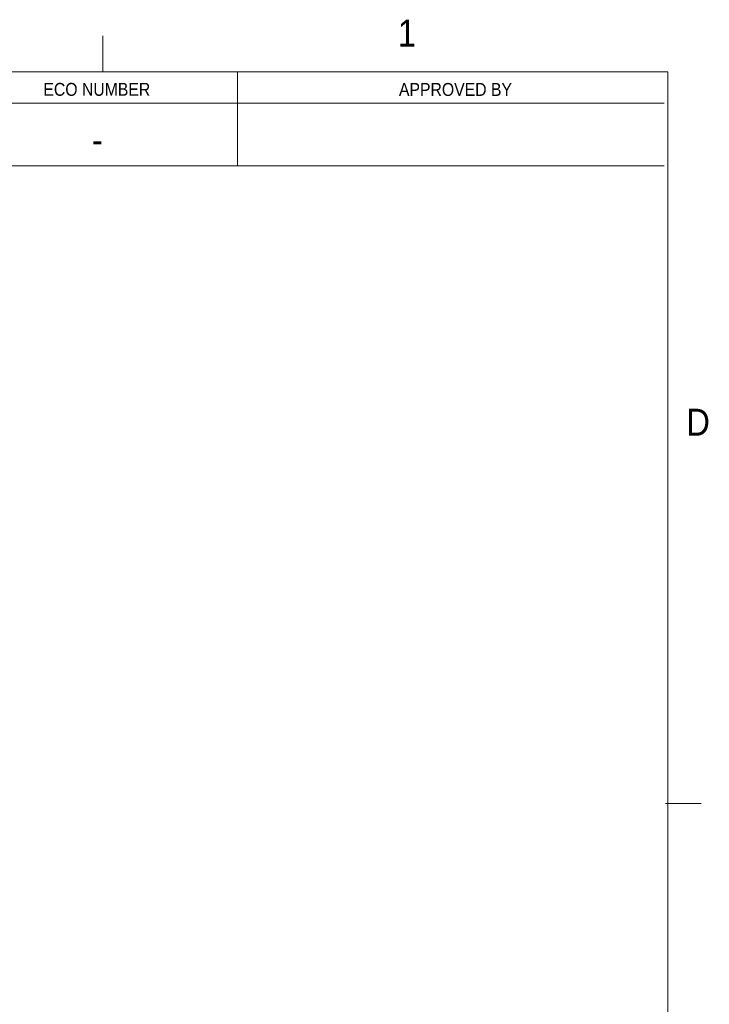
# Model space of a CAD drawing. Header units: inches. Extents: x 0.5 to 16.5, y 0.2 to 10.8.
# Tile 13 of 13: x 14.1 to 16.5, y 7.4 to 10.8. Entities that reach past the tile are written whole.
import ezdxf

# ---------------------------------------------------------------- set-up
doc = ezdxf.new("R2010")
doc.units = ezdxf.units.IN
doc.header["$MEASUREMENT"] = 0
doc.linetypes.add('SLD-Solid', pattern=[0])
doc.styles.add('SLDTEXTSTYLE2', font='GOTHIC.TTF', dxfattribs={"width": 0.913})

msp = doc.modelspace()

# ---------------------------------------------------------------- linework, layer by layer
at = {"color": 7, "linetype": 'SLD-Solid', "lineweight": 18}
for p, q in [((14.40625, 10.6), (14.40625, 10.725)), ((0.625, 10.6), (16.375, 10.6)), ((14.875, 10.6), (14.875, 10.271875)), ((16.375, 0.4), (16.375, 10.6)), ((9.375, 10.490625), (16.362049, 10.490625)), ((9.375, 10.271875), (16.362049, 10.271875)), ((16.366466, 8.05), (16.491466, 8.05))]:
    msp.add_line(p, q, dxfattribs=at)

# ---------------------------------------------------------------- texts
at = {"color": 7, "linetype": 'Continuous', "lineweight": 0, "style": 'SLDTEXTSTYLE2'}
for s, insert, char_height, attachment_point in [('1', (15.433641, 10.781362), 0.09375, 1), ('ECO NUMBER', (14.385071, 10.561154), 0.045, 2), ('APPROVED BY', (15.634856, 10.560781), 0.045, 2), ('-', (14.387127, 10.409968), 0.09375, 2), ('D', (16.438947, 9.42599), 0.09375, 1)]:
    msp.add_mtext(s, dxfattribs=dict(at, insert=insert, char_height=char_height, attachment_point=attachment_point))

doc.saveas('drawing.dxf')
